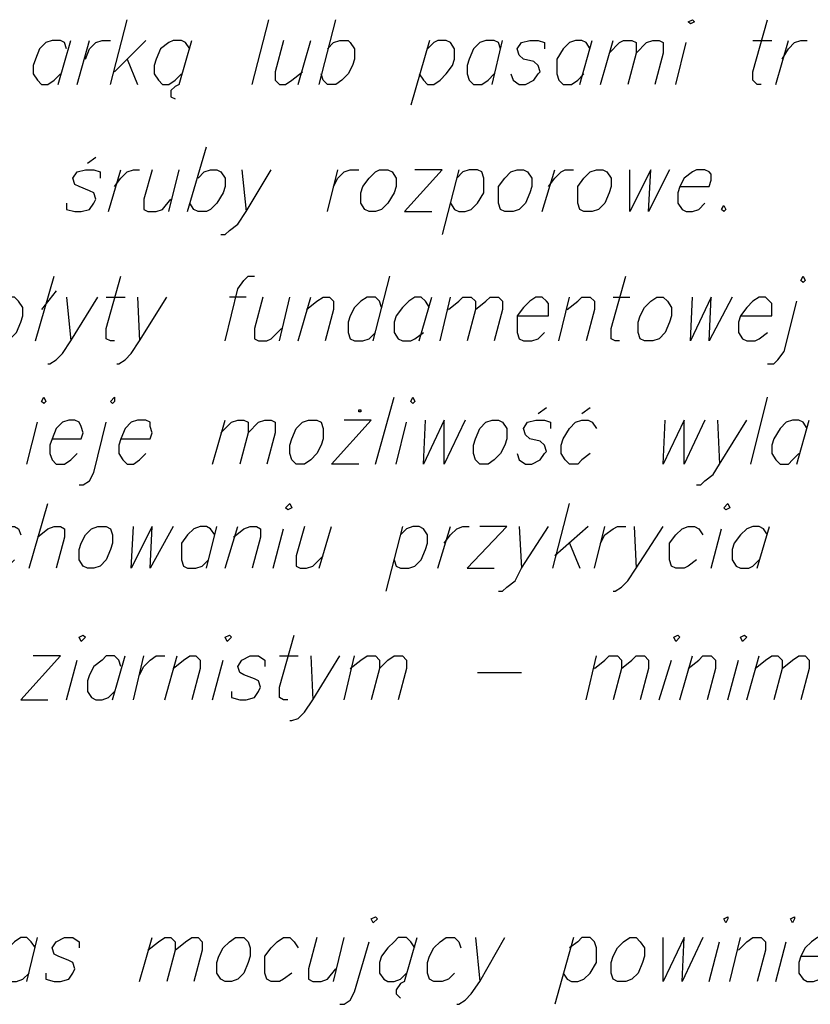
# Model space of a CAD drawing. Header units: centimetres. Extents: x 843425950 to 843478602, y 588811213 to 588851397.
# Tile 12 of 89: x 843449641 to 843451246, y 588811416 to 588813415. Entities that reach past the tile are written whole.
import ezdxf

# ---------------------------------------------------------------- set-up
doc = ezdxf.new("R2010")
doc.units = ezdxf.units.CM
doc.header["$MEASUREMENT"] = 0
doc.layers.get('0').update_dxf_attribs({"lineweight": 5})

msp = doc.modelspace()

# ---------------------------------------------------------------- linework, layer by layer
at = {"color": 0, "lineweight": 25}
for points in [[(843449825.4404, 588813283.36562), (843449859.30705, 588813414.59897)], [(843450113.30705, 588813283.36562), (843450147.17369, 588813414.59897)], [(843450248.77369, 588813283.36562), (843450282.64039, 588813414.59897)], [(843451146.24039, 588813283.36562), (843451137.7737, 588813283.36562), (843451129.30705, 588813291.83232), (843451129.30705, 588813308.76562), (843451158.94039, 588813414.59897)], [(843449736.54039, 588813355.33232), (843449732.30704, 588813368.03232), (843449723.84039, 588813372.26562), (843449706.90704, 588813372.26562), (843449694.20704, 588813368.03232), (843449681.50704, 588813355.33232), (843449673.04039, 588813334.16562), (843449668.80704, 588813321.46562), (843449668.80704, 588813304.53232), (843449677.27369, 588813291.83232), (843449685.74039, 588813283.36562), (843449698.44039, 588813283.36562), (843449711.14039, 588813291.83232), (843449723.84039, 588813304.53232)], [(843449719.60704, 588813283.36562), (843449745.00704, 588813372.26562)], [(843449757.70704, 588813283.36562), (843449783.10704, 588813372.26562)], [(843449774.64039, 588813334.16562), (843449783.10704, 588813355.33232), (843449795.80705, 588813368.03232), (843449808.50704, 588813372.26562), (843449825.4404, 588813372.26562)], [(843449897.40704, 588813372.26562), (843449833.90704, 588813308.76562)], [(843449986.30704, 588813355.33232), (843449977.8404, 588813368.03232), (843449969.37369, 588813372.26562), (843449952.44039, 588813372.26562), (843449943.97369, 588813368.03232), (843449927.04039, 588813355.33232), (843449918.57369, 588813334.16562), (843449914.3404, 588813321.46562), (843449914.3404, 588813304.53232), (843449922.80705, 588813291.83232), (843449931.27369, 588813283.36562), (843449943.97369, 588813283.36562), (843449956.67369, 588813291.83232), (843449969.37369, 588813304.53232)], [(843449965.14039, 588813283.36562), (843449990.54039, 588813372.26562)], [(843450176.80705, 588813372.26562), (843450159.87369, 588813308.76562), (843450159.87369, 588813291.83232), (843450168.3404, 588813283.36562), (843450181.04039, 588813283.36562), (843450193.74039, 588813291.83232), (843450214.90704, 588813308.76562)], [(843450206.44039, 588813283.36562), (843450231.8404, 588813372.26562)], [(843450265.70704, 588813355.33232), (843450278.40704, 588813368.03232), (843450291.10704, 588813372.26562), (843450308.04039, 588813372.26562), (843450312.27369, 588813368.03232), (843450320.74039, 588813355.33232), (843450320.74039, 588813334.16562), (843450316.50704, 588813321.46562), (843450308.04039, 588813304.53232), (843450295.3404, 588813291.83232), (843450282.64039, 588813283.36562), (843450265.70704, 588813283.36562), (843450257.24039, 588813291.83232), (843450253.00704, 588813304.53232)], [(843450473.14039, 588813372.26562), (843450435.04039, 588813241.03232)], [(843450451.97369, 588813304.53232), (843450460.4404, 588813291.83232), (843450468.90704, 588813283.36562), (843450481.60705, 588813283.36562), (843450494.30705, 588813291.83232), (843450507.00704, 588813304.53232), (843450519.70704, 588813321.46562), (843450523.94039, 588813334.16562), (843450523.94039, 588813355.33232), (843450515.47369, 588813368.03232), (843450507.00704, 588813372.26562), (843450490.07369, 588813372.26562), (843450481.60705, 588813368.03232), (843450468.90704, 588813355.33232)], [(843450617.07369, 588813355.33232), (843450612.8404, 588813368.03232), (843450604.37369, 588813372.26562), (843450587.44039, 588813372.26562), (843450574.74039, 588813368.03232), (843450562.04039, 588813355.33232), (843450553.57369, 588813334.16562), (843450549.3404, 588813321.46562), (843450549.3404, 588813304.53232), (843450553.57369, 588813291.83232), (843450562.04039, 588813283.36562), (843450578.97369, 588813283.36562), (843450591.67369, 588813291.83232), (843450604.37369, 588813304.53232)], [(843450600.14039, 588813283.36562), (843450621.30704, 588813372.26562)], [(843450638.24039, 588813304.53232), (843450642.47369, 588813291.83232), (843450655.17369, 588813283.36562), (843450667.8737, 588813283.36562), (843450684.80704, 588813291.83232), (843450693.2737, 588813304.53232), (843450697.50704, 588813308.76562), (843450693.2737, 588813321.46562), (843450684.80704, 588813329.93232), (843450663.64039, 588813334.16562), (843450655.17369, 588813342.63232), (843450650.94039, 588813355.33232), (843450659.40704, 588813368.03232), (843450676.34039, 588813372.26562), (843450693.2737, 588813372.26562), (843450705.97369, 588813368.03232), (843450705.97369, 588813355.33232)], [(843450799.10705, 588813355.33232), (843450790.64039, 588813368.03232), (843450782.17369, 588813372.26562), (843450769.47369, 588813372.26562), (843450756.7737, 588813368.03232), (843450744.0737, 588813355.33232), (843450731.37369, 588813334.16562), (843450731.37369, 588813304.53232), (843450735.60704, 588813291.83232), (843450744.0737, 588813283.36562), (843450761.00704, 588813283.36562), (843450773.70704, 588813291.83232), (843450786.40704, 588813304.53232)], [(843450777.9404, 588813283.36562), (843450803.3404, 588813372.26562)], [(843450820.2737, 588813283.36562), (843450845.67369, 588813372.26562)], [(843450837.20704, 588813346.86562), (843450858.37369, 588813368.03232), (843450866.8404, 588813372.26562), (843450883.77369, 588813372.26562), (843450892.24039, 588813368.03232), (843450892.24039, 588813346.86562), (843450875.30705, 588813283.36562)], [(843450892.24039, 588813346.86562), (843450913.40704, 588813368.03232), (843450926.10704, 588813372.26562), (843450938.80704, 588813372.26562), (843450947.27369, 588813368.03232), (843450947.27369, 588813346.86562), (843450930.3404, 588813283.36562)], [(843450972.67369, 588813283.36562), (843450993.84039, 588813368.03232)], [(843451129.30705, 588813372.26562), (843451167.40704, 588813372.26562)], [(843451175.87369, 588813283.36562), (843451201.27369, 588813372.26562)], [(843451188.57369, 588813334.16562), (843451201.27369, 588813355.33232), (843451213.97369, 588813368.03232), (843451226.67369, 588813372.26562), (843451239.37369, 588813372.26562)], [(843449859.30705, 588813334.16562), (843449880.47369, 588813283.36562)], [(843449965.14039, 588813283.36562), (843449956.67369, 588813279.13232), (843449948.20704, 588813270.66562), (843449948.20704, 588813257.96562), (843449956.67369, 588813253.73232)], [(843449982.07369, 588813025.13232), (843450020.17369, 588813156.36562)], [(843449795.80705, 588813135.19897), (843449778.87369, 588813122.49897)], [(843449736.54039, 588813042.06562), (843449736.54039, 588813029.36562), (843449753.47369, 588813025.13232), (843449766.17369, 588813025.13232), (843449783.10704, 588813029.36562), (843449791.5737, 588813042.06562), (843449795.80705, 588813050.53232), (843449791.5737, 588813063.23232), (843449783.10704, 588813067.46562), (843449761.94039, 588813075.93232), (843449753.47369, 588813080.16562), (843449749.24039, 588813092.86562), (843449757.70704, 588813105.56562), (843449774.64039, 588813109.79897), (843449791.5737, 588813109.79897), (843449804.2737, 588813105.56562), (843449804.2737, 588813092.86562)], [(843449821.20704, 588813025.13232), (843449846.60705, 588813109.79897)], [(843449833.90704, 588813075.93232), (843449846.60705, 588813092.86562), (843449859.30705, 588813105.56562), (843449872.00704, 588813109.79897), (843449884.70704, 588813109.79897)], [(843449910.10704, 588813109.79897), (843449893.17369, 588813050.53232), (843449893.17369, 588813029.36562), (843449901.6404, 588813025.13232), (843449918.57369, 588813025.13232), (843449931.27369, 588813029.36562), (843449948.20704, 588813050.53232)], [(843449943.97369, 588813025.13232), (843449965.14039, 588813109.79897)], [(843450003.24039, 588813092.86562), (843450015.94039, 588813105.56562), (843450028.64039, 588813109.79897), (843450041.34039, 588813109.79897), (843450049.80704, 588813105.56562), (843450058.2737, 588813092.86562), (843450058.2737, 588813075.93232), (843450054.04039, 588813063.23232), (843450041.34039, 588813042.06562), (843450028.64039, 588813029.36562), (843450020.17369, 588813025.13232), (843450003.24039, 588813025.13232), (843449994.77369, 588813029.36562), (843449986.30704, 588813042.06562)], [(843450049.80704, 588812978.56562), (843450058.2737, 588812978.56562), (843450066.74039, 588812987.03232), (843450083.67369, 588812999.73232), (843450100.60704, 588813025.13232), (843450151.40704, 588813109.79897)], [(843450092.14039, 588813109.79897), (843450100.60704, 588813025.13232)], [(843450265.70704, 588813025.13232), (843450286.87369, 588813109.79897)], [(843450278.40704, 588813075.93232), (843450286.87369, 588813092.86562), (843450299.57369, 588813105.56562), (843450312.27369, 588813109.79897), (843450329.20704, 588813109.79897)], [(843450422.34039, 588813025.13232), (843450498.54039, 588813109.79897), (843450443.50704, 588813109.79897)], [(843450532.40704, 588813109.79897), (843450498.54039, 588812978.56562)], [(843450515.47369, 588813042.06562), (843450523.94039, 588813029.36562), (843450532.40704, 588813025.13232), (843450545.10704, 588813025.13232), (843450557.80705, 588813029.36562), (843450570.50704, 588813042.06562), (843450583.20704, 588813063.23232), (843450583.20704, 588813092.86562), (843450578.97369, 588813105.56562), (843450570.50704, 588813109.79897), (843450553.57369, 588813109.79897), (843450540.87369, 588813105.56562), (843450528.17369, 588813092.86562)], [(843450701.74039, 588813025.13232), (843450727.14039, 588813109.79897)], [(843450714.44039, 588813075.93232), (843450727.14039, 588813092.86562), (843450739.84039, 588813105.56562), (843450748.30705, 588813109.79897), (843450765.24039, 588813109.79897)], [(843450879.54039, 588813025.13232), (843450879.54039, 588813109.79897)], [(843450921.87369, 588813109.79897), (843450879.54039, 588813025.13232)], [(843450917.64039, 588813025.13232), (843450921.87369, 588813109.79897)], [(843450959.97369, 588813109.79897), (843450917.64039, 588813025.13232)], [(843450981.14039, 588813075.93232), (843451040.40705, 588813075.93232), (843451044.64039, 588813088.63232), (843451044.64039, 588813101.33232), (843451040.40705, 588813105.56562), (843451031.94039, 588813109.79897), (843451015.00704, 588813109.79897), (843451006.54039, 588813105.56562), (843450989.60704, 588813092.86562), (843450981.14039, 588813075.93232), (843450976.90704, 588813063.23232), (843450976.90704, 588813042.06562), (843450985.3737, 588813029.36562), (843450993.84039, 588813025.13232), (843451006.54039, 588813025.13232), (843451019.24039, 588813029.36562), (843451031.94039, 588813042.06562)], [(843450422.34039, 588813025.13232), (843450477.37369, 588813025.13232)], [(843449673.04039, 588812762.66562), (843449711.14039, 588812893.89897)], [(843449833.90704, 588812762.66562), (843449825.4404, 588812762.66562), (843449816.97369, 588812766.89897), (843449816.97369, 588812788.06562), (843449846.60705, 588812893.89897)], [(843450058.2737, 588812762.66562), (843450083.67369, 588812868.49897), (843450096.37369, 588812885.43232), (843450104.84039, 588812893.89897), (843450117.54039, 588812893.89897)], [(843450358.84039, 588812762.66562), (843450392.70704, 588812893.89897)], [(843450858.37369, 588812762.66562), (843450849.90704, 588812762.66562), (843450841.44039, 588812766.89897), (843450841.44039, 588812788.06562), (843450871.07369, 588812893.89897)], [(843449715.3737, 588812864.26562), (843449685.74039, 588812826.16562)], [(843449579.90704, 588812779.59897), (843449584.1404, 588812766.89897), (843449592.60704, 588812762.66562), (843449609.54039, 588812762.66562), (843449622.24039, 588812766.89897), (843449634.94039, 588812779.59897), (843449643.40704, 588812800.76562), (843449647.64039, 588812813.46562), (843449647.64039, 588812830.39897), (843449639.17369, 588812843.09897), (843449630.70704, 588812851.56562), (843449618.00704, 588812851.56562), (843449605.30705, 588812843.09897), (843449592.60704, 588812830.39897)], [(843449698.44039, 588812716.09897), (843449702.67369, 588812716.09897), (843449715.3737, 588812724.56562), (843449728.07369, 588812737.26562), (843449745.00704, 588812762.66562), (843449800.04039, 588812851.56562)], [(843449736.54039, 588812851.56562), (843449745.00704, 588812762.66562)], [(843449816.97369, 588812851.56562), (843449855.07369, 588812851.56562)], [(843449838.14039, 588812716.09897), (843449842.37369, 588812716.09897), (843449855.07369, 588812724.56562), (843449867.7737, 588812737.26562), (843449884.70704, 588812762.66562), (843449939.74039, 588812851.56562)], [(843449880.47369, 588812851.56562), (843449884.70704, 588812762.66562)], [(843450100.60704, 588812851.56562), (843450066.74039, 588812851.56562)], [(843450134.47369, 588812851.56562), (843450117.54039, 588812788.06562), (843450117.54039, 588812766.89897), (843450126.00704, 588812762.66562), (843450142.9404, 588812762.66562), (843450151.40704, 588812766.89897), (843450172.57369, 588812788.06562)], [(843450168.3404, 588812762.66562), (843450189.50704, 588812851.56562)], [(843450206.44039, 588812762.66562), (843450231.8404, 588812851.56562)], [(843450223.37369, 588812826.16562), (843450244.54039, 588812843.09897), (843450257.24039, 588812851.56562), (843450269.94039, 588812851.56562), (843450278.40704, 588812843.09897), (843450278.40704, 588812826.16562), (843450261.47369, 588812762.66562)], [(843450375.7737, 588812830.39897), (843450371.54039, 588812843.09897), (843450363.07369, 588812851.56562), (843450346.14039, 588812851.56562), (843450333.44039, 588812843.09897), (843450320.74039, 588812830.39897), (843450312.27369, 588812813.46562), (843450308.04039, 588812800.76562), (843450308.04039, 588812779.59897), (843450312.27369, 588812766.89897), (843450320.74039, 588812762.66562), (843450337.67369, 588812762.66562), (843450350.3737, 588812766.89897), (843450363.07369, 588812779.59897)], [(843450473.14039, 588812830.39897), (843450464.67369, 588812843.09897), (843450456.20704, 588812851.56562), (843450443.50704, 588812851.56562), (843450430.80705, 588812843.09897), (843450418.10704, 588812830.39897), (843450405.40705, 588812813.46562), (843450401.17369, 588812800.76562), (843450401.17369, 588812779.59897), (843450409.64039, 588812766.89897), (843450418.10704, 588812762.66562), (843450435.04039, 588812762.66562), (843450443.50704, 588812766.89897), (843450460.4404, 588812779.59897)], [(843450451.97369, 588812762.66562), (843450477.37369, 588812851.56562)], [(843450494.30705, 588812762.66562), (843450515.47369, 588812851.56562)], [(843450511.24039, 588812826.16562), (843450532.40704, 588812843.09897), (843450540.87369, 588812851.56562), (843450557.80705, 588812851.56562), (843450566.27369, 588812843.09897), (843450566.27369, 588812826.16562), (843450549.3404, 588812762.66562)], [(843450566.27369, 588812826.16562), (843450587.44039, 588812843.09897), (843450595.90704, 588812851.56562), (843450612.8404, 588812851.56562), (843450621.30704, 588812843.09897), (843450621.30704, 588812826.16562), (843450604.37369, 588812762.66562)], [(843450650.94039, 588812813.46562), (843450714.44039, 588812813.46562), (843450714.44039, 588812838.86562), (843450710.20704, 588812843.09897), (843450701.74039, 588812851.56562), (843450689.04039, 588812851.56562), (843450676.34039, 588812843.09897), (843450663.64039, 588812830.39897), (843450650.94039, 588812813.46562), (843450650.94039, 588812779.59897), (843450655.17369, 588812766.89897), (843450663.64039, 588812762.66562), (843450680.57369, 588812762.66562), (843450693.2737, 588812766.89897), (843450705.97369, 588812779.59897)], [(843450735.60704, 588812762.66562), (843450756.7737, 588812851.56562)], [(843450752.54039, 588812826.16562), (843450773.70704, 588812843.09897), (843450782.17369, 588812851.56562), (843450799.10705, 588812851.56562), (843450807.57369, 588812843.09897), (843450807.57369, 588812826.16562), (843450790.64039, 588812762.66562)], [(843450845.67369, 588812851.56562), (843450879.54039, 588812851.56562)], [(843451002.30704, 588812762.66562), (843451006.54039, 588812851.56562)], [(843451044.64039, 588812851.56562), (843451002.30704, 588812762.66562)], [(843451040.40705, 588812762.66562), (843451044.64039, 588812851.56562)], [(843451086.97369, 588812851.56562), (843451040.40705, 588812762.66562)], [(843451103.90704, 588812813.46562), (843451167.40704, 588812813.46562), (843451167.40704, 588812838.86562), (843451163.17369, 588812843.09897), (843451154.70704, 588812851.56562), (843451142.00704, 588812851.56562), (843451129.30705, 588812843.09897), (843451116.60705, 588812830.39897), (843451103.90704, 588812813.46562), (843451099.67369, 588812800.76562), (843451099.67369, 588812779.59897), (843451108.14039, 588812766.89897), (843451116.60705, 588812762.66562), (843451133.54039, 588812762.66562), (843451142.00704, 588812766.89897), (843451158.94039, 588812779.59897)], [(843451158.94039, 588812716.09897), (843451171.6404, 588812716.09897), (843451180.10704, 588812724.56562), (843451192.80705, 588812741.49897), (843451218.20704, 588812843.09897)], [(843450363.07369, 588812512.89897), (843450401.17369, 588812648.36562)], [(843451125.07369, 588812512.89897), (843451158.94039, 588812648.36562)], [(843450710.20704, 588812627.19897), (843450693.2737, 588812614.49897)], [(843450799.10705, 588812627.19897), (843450782.17369, 588812614.49897)], [(843449656.10704, 588812512.89897), (843449677.27369, 588812597.56562)], [(843449706.90704, 588812563.69897), (843449766.17369, 588812563.69897), (843449770.40705, 588812576.39897), (843449766.17369, 588812589.09897), (843449761.94039, 588812597.56562), (843449753.47369, 588812601.79897), (843449740.7737, 588812601.79897), (843449728.07369, 588812597.56562), (843449715.3737, 588812584.86562), (843449706.90704, 588812563.69897), (843449702.67369, 588812550.99897), (843449702.67369, 588812534.06562), (843449706.90704, 588812521.36562), (843449715.3737, 588812512.89897), (843449732.30704, 588812512.89897), (843449745.00704, 588812521.36562), (843449757.70704, 588812534.06562)], [(843449761.94039, 588812470.56562), (843449770.40705, 588812470.56562), (843449783.10704, 588812479.03232), (843449791.5737, 588812495.96562), (843449816.97369, 588812597.56562)], [(843449846.60705, 588812563.69897), (843449905.87369, 588812563.69897), (843449910.10704, 588812576.39897), (843449905.87369, 588812589.09897), (843449905.87369, 588812597.56562), (843449897.40704, 588812601.79897), (843449880.47369, 588812601.79897), (843449867.7737, 588812597.56562), (843449855.07369, 588812584.86562), (843449846.60705, 588812563.69897), (843449842.37369, 588812550.99897), (843449842.37369, 588812534.06562), (843449850.8404, 588812521.36562), (843449859.30705, 588812512.89897), (843449872.00704, 588812512.89897), (843449884.70704, 588812521.36562), (843449897.40704, 588812534.06562)], [(843450032.8737, 588812512.89897), (843450058.2737, 588812601.79897)], [(843450049.80704, 588812576.39897), (843450070.97369, 588812597.56562), (843450083.67369, 588812601.79897), (843450096.37369, 588812601.79897), (843450104.84039, 588812597.56562), (843450104.84039, 588812576.39897), (843450087.90705, 588812512.89897)], [(843450104.84039, 588812576.39897), (843450126.00704, 588812597.56562), (843450138.70704, 588812601.79897), (843450151.40704, 588812601.79897), (843450159.87369, 588812597.56562), (843450159.87369, 588812576.39897), (843450142.9404, 588812512.89897)], [(843450274.17369, 588812512.89897), (843450354.60704, 588812601.79897), (843450299.57369, 588812601.79897)], [(843450405.40705, 588812512.89897), (843450426.5737, 588812597.56562)], [(843450460.4404, 588812512.89897), (843450464.67369, 588812601.79897)], [(843450502.7737, 588812601.79897), (843450460.4404, 588812512.89897)], [(843450502.7737, 588812512.89897), (843450502.7737, 588812601.79897)], [(843450545.10704, 588812601.79897), (843450502.7737, 588812512.89897)], [(843450650.94039, 588812534.06562), (843450655.17369, 588812521.36562), (843450667.8737, 588812512.89897), (843450680.57369, 588812512.89897), (843450697.50704, 588812521.36562), (843450705.97369, 588812534.06562), (843450710.20704, 588812538.29897), (843450705.97369, 588812550.99897), (843450697.50704, 588812559.46562), (843450676.34039, 588812563.69897), (843450667.8737, 588812572.16562), (843450663.64039, 588812584.86562), (843450672.10704, 588812597.56562), (843450689.04039, 588812601.79897), (843450705.97369, 588812601.79897), (843450718.67369, 588812597.56562), (843450718.67369, 588812584.86562)], [(843450799.10705, 588812534.06562), (843450782.17369, 588812521.36562), (843450773.70704, 588812512.89897), (843450756.7737, 588812512.89897), (843450748.30705, 588812521.36562), (843450739.84039, 588812534.06562), (843450739.84039, 588812550.99897), (843450744.0737, 588812563.69897), (843450756.7737, 588812584.86562), (843450769.47369, 588812597.56562), (843450782.17369, 588812601.79897), (843450794.87369, 588812601.79897), (843450803.3404, 588812597.56562), (843450811.80705, 588812584.86562)], [(843450947.27369, 588812512.89897), (843450951.50704, 588812601.79897)], [(843450989.60704, 588812601.79897), (843450947.27369, 588812512.89897)], [(843450989.60704, 588812512.89897), (843450989.60704, 588812601.79897)], [(843451031.94039, 588812601.79897), (843450989.60704, 588812512.89897)], [(843451015.00704, 588812470.56562), (843451023.47369, 588812470.56562), (843451031.94039, 588812479.03232), (843451048.87369, 588812491.73232), (843451061.5737, 588812512.89897), (843451116.60705, 588812601.79897)], [(843451057.34039, 588812601.79897), (843451061.5737, 588812512.89897)], [(843451239.37369, 588812584.86562), (843451230.90704, 588812597.56562), (843451222.44039, 588812601.79897), (843451209.74039, 588812601.79897), (843451197.04039, 588812597.56562), (843451184.3404, 588812584.86562), (843451171.6404, 588812563.69897), (843451167.40704, 588812550.99897), (843451167.40704, 588812534.06562), (843451175.87369, 588812521.36562), (843451184.3404, 588812512.89897), (843451201.27369, 588812512.89897), (843451209.74039, 588812521.36562), (843451222.44039, 588812534.06562)], [(843451218.20704, 588812512.89897), (843451243.60704, 588812601.79897)], [(843450329.20704, 588812512.89897), (843450274.17369, 588812512.89897)], [(843449660.3404, 588812301.23232), (843449698.44039, 588812432.46562)], [(843450722.90705, 588812301.23232), (843450756.7737, 588812432.46562)], [(843449630.70704, 588812318.16562), (843449618.00704, 588812305.46562), (843449605.30705, 588812301.23232), (843449592.60704, 588812301.23232), (843449584.1404, 588812305.46562), (843449575.67369, 588812318.16562), (843449575.67369, 588812339.33232), (843449579.90704, 588812352.03232), (843449588.37369, 588812368.96562), (843449601.07369, 588812381.66562), (843449613.77369, 588812385.89897), (843449630.70704, 588812385.89897), (843449639.17369, 588812381.66562), (843449643.40704, 588812368.96562)], [(843449677.27369, 588812364.73232), (843449698.44039, 588812381.66562), (843449711.14039, 588812385.89897), (843449723.84039, 588812385.89897), (843449732.30704, 588812381.66562), (843449732.30704, 588812364.73232), (843449715.3737, 588812301.23232)], [(843449867.7737, 588812301.23232), (843449872.00704, 588812385.89897)], [(843449910.10704, 588812385.89897), (843449867.7737, 588812301.23232)], [(843449905.87369, 588812301.23232), (843449910.10704, 588812385.89897)], [(843449952.44039, 588812385.89897), (843449905.87369, 588812301.23232)], [(843450037.10704, 588812368.96562), (843450028.64039, 588812381.66562), (843450020.17369, 588812385.89897), (843450007.47369, 588812385.89897), (843449994.77369, 588812381.66562), (843449982.07369, 588812368.96562), (843449969.37369, 588812352.03232), (843449969.37369, 588812318.16562), (843449973.60704, 588812305.46562), (843449982.07369, 588812301.23232), (843449999.00704, 588812301.23232), (843450011.70704, 588812305.46562), (843450024.40704, 588812318.16562)], [(843450020.17369, 588812301.23232), (843450041.34039, 588812385.89897)], [(843450058.2737, 588812301.23232), (843450083.67369, 588812385.89897)], [(843450075.20704, 588812364.73232), (843450096.37369, 588812381.66562), (843450109.0737, 588812385.89897), (843450121.7737, 588812385.89897), (843450130.24039, 588812381.66562), (843450130.24039, 588812364.73232), (843450113.30705, 588812301.23232)], [(843450155.64039, 588812301.23232), (843450176.80705, 588812381.66562)], [(843450219.1404, 588812385.89897), (843450202.20704, 588812326.63232), (843450202.20704, 588812305.46562), (843450210.67369, 588812301.23232), (843450223.37369, 588812301.23232), (843450236.07369, 588812305.46562), (843450257.24039, 588812326.63232)], [(843450248.77369, 588812301.23232), (843450274.17369, 588812385.89897)], [(843450418.10704, 588812385.89897), (843450384.24039, 588812254.66562)], [(843450401.17369, 588812318.16562), (843450405.40705, 588812305.46562), (843450413.87369, 588812301.23232), (843450430.80705, 588812301.23232), (843450443.50704, 588812305.46562), (843450456.20704, 588812318.16562), (843450464.67369, 588812339.33232), (843450468.90704, 588812352.03232), (843450468.90704, 588812368.96562), (843450460.4404, 588812381.66562), (843450451.97369, 588812385.89897), (843450439.2737, 588812385.89897), (843450426.5737, 588812381.66562), (843450413.87369, 588812368.96562)], [(843450490.07369, 588812301.23232), (843450515.47369, 588812385.89897)], [(843450502.7737, 588812352.03232), (843450515.47369, 588812368.96562), (843450528.17369, 588812381.66562), (843450540.87369, 588812385.89897), (843450553.57369, 588812385.89897)], [(843450549.3404, 588812301.23232), (843450629.77369, 588812385.89897), (843450574.74039, 588812385.89897)], [(843450612.8404, 588812254.66562), (843450621.30704, 588812254.66562), (843450629.77369, 588812263.13232), (843450646.70704, 588812275.83232), (843450659.40704, 588812301.23232), (843450714.44039, 588812385.89897)], [(843450655.17369, 588812385.89897), (843450659.40704, 588812301.23232)], [(843450794.87369, 588812385.89897), (843450727.14039, 588812326.63232)], [(843450807.57369, 588812301.23232), (843450828.74039, 588812385.89897)], [(843450820.2737, 588812352.03232), (843450828.74039, 588812368.96562), (843450845.67369, 588812381.66562), (843450854.1404, 588812385.89897), (843450871.07369, 588812385.89897)], [(843450845.67369, 588812254.66562), (843450849.90704, 588812254.66562), (843450862.60704, 588812263.13232), (843450875.30705, 588812275.83232), (843450892.24039, 588812301.23232), (843450947.27369, 588812385.89897)], [(843450888.00704, 588812385.89897), (843450892.24039, 588812301.23232)], [(843451015.00704, 588812318.16562), (843450998.07369, 588812305.46562), (843450989.60704, 588812301.23232), (843450972.67369, 588812301.23232), (843450964.20704, 588812305.46562), (843450959.97369, 588812318.16562), (843450959.97369, 588812352.03232), (843450972.67369, 588812368.96562), (843450985.3737, 588812381.66562), (843450998.07369, 588812385.89897), (843451010.7737, 588812385.89897), (843451019.24039, 588812381.66562), (843451027.70704, 588812368.96562)], [(843451044.64039, 588812301.23232), (843451065.80705, 588812381.66562)], [(843451158.94039, 588812368.96562), (843451150.47369, 588812381.66562), (843451142.00704, 588812385.89897), (843451129.30705, 588812385.89897), (843451116.60705, 588812381.66562), (843451103.90704, 588812368.96562), (843451091.20704, 588812352.03232), (843451086.97369, 588812339.33232), (843451086.97369, 588812318.16562), (843451095.4404, 588812305.46562), (843451103.90704, 588812301.23232), (843451120.8404, 588812301.23232), (843451129.30705, 588812305.46562), (843451142.00704, 588812318.16562)], [(843451137.7737, 588812301.23232), (843451163.17369, 588812385.89897)], [(843450756.7737, 588812352.03232), (843450777.9404, 588812301.23232)], [(843450549.3404, 588812301.23232), (843450604.37369, 588812301.23232)], [(843450185.2737, 588812034.53232), (843450176.80705, 588812034.53232), (843450168.3404, 588812038.76562), (843450168.3404, 588812059.93232), (843450197.97369, 588812165.76562)], [(843449643.40704, 588812034.53232), (843449723.84039, 588812123.43232), (843449668.80704, 588812123.43232)], [(843449736.54039, 588812034.53232), (843449757.70704, 588812114.96562)], [(843449846.60705, 588812102.26562), (843449842.37369, 588812114.96562), (843449833.90704, 588812123.43232), (843449816.97369, 588812123.43232), (843449808.50704, 588812114.96562), (843449791.5737, 588812102.26562), (843449783.10704, 588812085.33232), (843449778.87369, 588812072.63232), (843449778.87369, 588812051.46562), (843449787.34039, 588812038.76562), (843449795.80705, 588812034.53232), (843449808.50704, 588812034.53232), (843449821.20704, 588812038.76562), (843449833.90704, 588812051.46562)], [(843449829.67369, 588812034.53232), (843449855.07369, 588812123.43232)], [(843449872.00704, 588812034.53232), (843449893.17369, 588812123.43232)], [(843449884.70704, 588812085.33232), (843449893.17369, 588812102.26562), (843449905.87369, 588812114.96562), (843449918.57369, 588812123.43232), (843449935.50704, 588812123.43232)], [(843449935.50704, 588812034.53232), (843449960.90704, 588812123.43232)], [(843449952.44039, 588812098.03232), (843449973.60704, 588812114.96562), (843449986.30704, 588812123.43232), (843449999.00704, 588812123.43232), (843450007.47369, 588812114.96562), (843450007.47369, 588812098.03232), (843449990.54039, 588812034.53232)], [(843450032.8737, 588812034.53232), (843450054.04039, 588812114.96562)], [(843450070.97369, 588812051.46562), (843450070.97369, 588812038.76562), (843450087.90705, 588812034.53232), (843450100.60704, 588812034.53232), (843450117.54039, 588812038.76562), (843450126.00704, 588812051.46562), (843450130.24039, 588812059.93232), (843450126.00704, 588812072.63232), (843450117.54039, 588812076.86562), (843450096.37369, 588812085.33232), (843450087.90705, 588812089.56562), (843450083.67369, 588812102.26562), (843450092.14039, 588812114.96562), (843450109.0737, 588812123.43232), (843450126.00704, 588812123.43232), (843450138.70704, 588812114.96562), (843450138.70704, 588812102.26562)], [(843450168.3404, 588812123.43232), (843450206.44039, 588812123.43232)], [(843450189.50704, 588811992.19897), (843450193.74039, 588811992.19897), (843450206.44039, 588811996.43232), (843450219.1404, 588812009.13232), (843450236.07369, 588812034.53232), (843450291.10704, 588812123.43232)], [(843450231.8404, 588812123.43232), (843450236.07369, 588812034.53232)], [(843450299.57369, 588812034.53232), (843450320.74039, 588812123.43232)], [(843450312.27369, 588812098.03232), (843450333.44039, 588812114.96562), (843450346.14039, 588812123.43232), (843450363.07369, 588812123.43232), (843450371.54039, 588812114.96562), (843450371.54039, 588812098.03232), (843450354.60704, 588812034.53232)], [(843450371.54039, 588812098.03232), (843450388.47369, 588812114.96562), (843450401.17369, 588812123.43232), (843450418.10704, 588812123.43232), (843450426.5737, 588812114.96562), (843450426.5737, 588812098.03232), (843450409.64039, 588812034.53232)], [(843450790.64039, 588812034.53232), (843450811.80705, 588812123.43232)], [(843450807.57369, 588812098.03232), (843450828.74039, 588812114.96562), (843450837.20704, 588812123.43232), (843450854.1404, 588812123.43232), (843450862.60704, 588812114.96562), (843450862.60704, 588812098.03232), (843450845.67369, 588812034.53232)], [(843450862.60704, 588812098.03232), (843450883.77369, 588812114.96562), (843450892.24039, 588812123.43232), (843450909.17369, 588812123.43232), (843450917.64039, 588812114.96562), (843450917.64039, 588812098.03232), (843450900.70704, 588812034.53232)], [(843450938.80704, 588812034.53232), (843450964.20704, 588812114.96562)], [(843450981.14039, 588812034.53232), (843451006.54039, 588812123.43232)], [(843450998.07369, 588812098.03232), (843451019.24039, 588812114.96562), (843451027.70704, 588812123.43232), (843451044.64039, 588812123.43232), (843451053.10704, 588812114.96562), (843451053.10704, 588812098.03232), (843451036.17369, 588812034.53232)], [(843451078.50704, 588812034.53232), (843451099.67369, 588812114.96562)], [(843451116.60705, 588812034.53232), (843451142.00704, 588812123.43232)], [(843451133.54039, 588812098.03232), (843451154.70704, 588812114.96562), (843451167.40704, 588812123.43232), (843451180.10704, 588812123.43232), (843451188.57369, 588812114.96562), (843451188.57369, 588812098.03232), (843451171.6404, 588812034.53232)], [(843451188.57369, 588812098.03232), (843451209.74039, 588812114.96562), (843451222.44039, 588812123.43232), (843451235.14039, 588812123.43232), (843451243.60704, 588812114.96562), (843451243.60704, 588812098.03232), (843451226.67369, 588812034.53232)], [(843450570.50704, 588812089.56562), (843450659.40704, 588812089.56562)], [(843449643.40704, 588812034.53232), (843449698.44039, 588812034.53232)], [(843449673.04039, 588811530.76562), (843449664.57369, 588811543.46562), (843449656.10704, 588811551.93232), (843449643.40704, 588811551.93232), (843449630.70704, 588811543.46562), (843449618.00704, 588811530.76562), (843449605.30705, 588811513.83232), (843449605.30705, 588811479.96562), (843449609.54039, 588811467.26562), (843449618.00704, 588811463.03232), (843449634.94039, 588811463.03232), (843449647.64039, 588811467.26562), (843449660.3404, 588811479.96562)], [(843449656.10704, 588811463.03232), (843449677.27369, 588811551.93232)], [(843449694.20704, 588811479.96562), (843449694.20704, 588811467.26562), (843449711.14039, 588811463.03232), (843449723.84039, 588811463.03232), (843449740.7737, 588811467.26562), (843449749.24039, 588811479.96562), (843449753.47369, 588811488.43232), (843449749.24039, 588811501.13232), (843449740.7737, 588811505.36562), (843449719.60704, 588811513.83232), (843449711.14039, 588811518.06562), (843449706.90704, 588811530.76562), (843449715.3737, 588811543.46562), (843449732.30704, 588811551.93232), (843449749.24039, 588811551.93232), (843449761.94039, 588811543.46562), (843449761.94039, 588811530.76562)], [(843449884.70704, 588811463.03232), (843449910.10704, 588811551.93232)], [(843449901.6404, 588811526.53232), (843449922.80705, 588811543.46562), (843449935.50704, 588811551.93232), (843449948.20704, 588811551.93232), (843449956.67369, 588811543.46562), (843449956.67369, 588811526.53232), (843449939.74039, 588811463.03232)], [(843449956.67369, 588811526.53232), (843449977.8404, 588811543.46562), (843449990.54039, 588811551.93232), (843450003.24039, 588811551.93232), (843450011.70704, 588811543.46562), (843450011.70704, 588811526.53232), (843449994.77369, 588811463.03232)], [(843450193.74039, 588811479.96562), (843450176.80705, 588811467.26562), (843450168.3404, 588811463.03232), (843450151.40704, 588811463.03232), (843450142.9404, 588811467.26562), (843450138.70704, 588811479.96562), (843450138.70704, 588811513.83232), (843450151.40704, 588811530.76562), (843450164.10705, 588811543.46562), (843450176.80705, 588811551.93232), (843450189.50704, 588811551.93232), (843450197.97369, 588811543.46562), (843450206.44039, 588811530.76562)], [(843450244.54039, 588811551.93232), (843450227.60704, 588811488.43232), (843450227.60704, 588811467.26562), (843450236.07369, 588811463.03232), (843450253.00704, 588811463.03232), (843450265.70704, 588811467.26562), (843450282.64039, 588811488.43232)], [(843450278.40704, 588811463.03232), (843450299.57369, 588811551.93232)], [(843450291.10704, 588811416.46562), (843450299.57369, 588811416.46562), (843450312.27369, 588811424.93232), (843450320.74039, 588811441.86562), (843450350.3737, 588811543.46562)], [(843450443.50704, 588811530.76562), (843450435.04039, 588811543.46562), (843450426.5737, 588811551.93232), (843450409.64039, 588811551.93232), (843450401.17369, 588811543.46562), (843450388.47369, 588811530.76562), (843450375.7737, 588811513.83232), (843450371.54039, 588811501.13232), (843450371.54039, 588811479.96562), (843450380.00704, 588811467.26562), (843450388.47369, 588811463.03232), (843450401.17369, 588811463.03232), (843450413.87369, 588811467.26562), (843450426.5737, 588811479.96562)], [(843450422.34039, 588811463.03232), (843450447.74039, 588811551.93232)], [(843450523.94039, 588811479.96562), (843450511.24039, 588811467.26562), (843450498.54039, 588811463.03232), (843450481.60705, 588811463.03232), (843450473.14039, 588811467.26562), (843450468.90704, 588811479.96562), (843450468.90704, 588811501.13232), (843450473.14039, 588811513.83232), (843450481.60705, 588811530.76562), (843450494.30705, 588811543.46562), (843450507.00704, 588811551.93232), (843450523.94039, 588811551.93232), (843450532.40704, 588811543.46562), (843450536.6404, 588811530.76562)], [(843450528.17369, 588811416.46562), (843450532.40704, 588811416.46562), (843450545.10704, 588811424.93232), (843450557.80705, 588811437.63232), (843450574.74039, 588811463.03232), (843450625.54039, 588811551.93232)], [(843450566.27369, 588811551.93232), (843450574.74039, 588811463.03232)], [(843450765.24039, 588811551.93232), (843450727.14039, 588811416.46562)], [(843450744.0737, 588811479.96562), (843450752.54039, 588811467.26562), (843450761.00704, 588811463.03232), (843450773.70704, 588811463.03232), (843450786.40704, 588811467.26562), (843450799.10705, 588811479.96562), (843450811.80705, 588811501.13232), (843450811.80705, 588811530.76562), (843450807.57369, 588811543.46562), (843450799.10705, 588811551.93232), (843450782.17369, 588811551.93232), (843450773.70704, 588811543.46562), (843450756.7737, 588811530.76562)], [(843450947.27369, 588811463.03232), (843450947.27369, 588811551.93232)], [(843450989.60704, 588811551.93232), (843450947.27369, 588811463.03232)], [(843450985.3737, 588811463.03232), (843450989.60704, 588811551.93232)], [(843451027.70704, 588811551.93232), (843450985.3737, 588811463.03232)], [(843451040.40705, 588811463.03232), (843451061.5737, 588811543.46562)], [(843451082.74039, 588811463.03232), (843451103.90704, 588811551.93232)], [(843451099.67369, 588811526.53232), (843451116.60705, 588811543.46562), (843451129.30705, 588811551.93232), (843451146.24039, 588811551.93232), (843451154.70704, 588811543.46562), (843451154.70704, 588811526.53232), (843451137.7737, 588811463.03232)], [(843451175.87369, 588811463.03232), (843451197.04039, 588811543.46562)], [(843451226.67369, 588811513.83232), (843451285.94039, 588811513.83232), (843451290.17369, 588811526.53232), (843451285.94039, 588811539.23232), (843451285.94039, 588811543.46562), (843451277.47369, 588811551.93232), (843451260.54039, 588811551.93232), (843451247.8404, 588811543.46562), (843451235.14039, 588811530.76562), (843451226.67369, 588811513.83232), (843451222.44039, 588811501.13232), (843451222.44039, 588811479.96562), (843451230.90704, 588811467.26562), (843451239.37369, 588811463.03232), (843451252.07369, 588811463.03232), (843451264.77369, 588811467.26562), (843451277.47369, 588811479.96562)], [(843450422.34039, 588811463.03232), (843450413.87369, 588811458.79897), (843450405.40705, 588811446.09897), (843450405.40705, 588811437.63232), (843450413.87369, 588811429.16562)]]:
    msp.add_lwpolyline(points, dxfattribs=at)
for points in [[(843450998.07369, 588813410.36562), (843451006.54039, 588813414.59897), (843451010.7737, 588813410.36562), (843451002.30704, 588813406.13232)], [(843450371.54039, 588813109.79897), (843450388.47369, 588813109.79897), (843450396.94039, 588813105.56562), (843450405.40705, 588813092.86562), (843450405.40705, 588813075.93232), (843450401.17369, 588813063.23232), (843450388.47369, 588813042.06562), (843450375.7737, 588813029.36562), (843450363.07369, 588813025.13232), (843450350.3737, 588813025.13232), (843450341.90704, 588813029.36562), (843450333.44039, 588813042.06562), (843450333.44039, 588813063.23232), (843450337.67369, 588813075.93232), (843450350.3737, 588813092.86562), (843450363.07369, 588813105.56562)], [(843450650.94039, 588813109.79897), (843450663.64039, 588813109.79897), (843450672.10704, 588813105.56562), (843450680.57369, 588813092.86562), (843450680.57369, 588813075.93232), (843450676.34039, 588813063.23232), (843450667.8737, 588813042.06562), (843450655.17369, 588813029.36562), (843450642.47369, 588813025.13232), (843450625.54039, 588813025.13232), (843450617.07369, 588813029.36562), (843450612.8404, 588813042.06562), (843450612.8404, 588813075.93232), (843450625.54039, 588813092.86562), (843450638.24039, 588813105.56562)], [(843450811.80705, 588813109.79897), (843450824.50704, 588813109.79897), (843450832.97369, 588813105.56562), (843450841.44039, 588813092.86562), (843450841.44039, 588813075.93232), (843450837.20704, 588813063.23232), (843450828.74039, 588813042.06562), (843450816.04039, 588813029.36562), (843450803.3404, 588813025.13232), (843450786.40704, 588813025.13232), (843450777.9404, 588813029.36562), (843450773.70704, 588813042.06562), (843450773.70704, 588813075.93232), (843450786.40704, 588813092.86562), (843450799.10705, 588813105.56562)], [(843451070.04039, 588813037.83232), (843451074.2737, 588813029.36562), (843451070.04039, 588813025.13232), (843451065.80705, 588813029.36562)], [(843451226.67369, 588812885.43232), (843451230.90704, 588812893.89897), (843451235.14039, 588812885.43232), (843451230.90704, 588812881.19897)], [(843450934.57369, 588812851.56562), (843450947.27369, 588812851.56562), (843450955.74039, 588812843.09897), (843450964.20704, 588812830.39897), (843450964.20704, 588812813.46562), (843450959.97369, 588812800.76562), (843450951.50704, 588812779.59897), (843450938.80704, 588812766.89897), (843450926.10704, 588812762.66562), (843450909.17369, 588812762.66562), (843450900.70704, 588812766.89897), (843450896.47369, 588812779.59897), (843450896.47369, 588812800.76562), (843450900.70704, 588812813.46562), (843450909.17369, 588812830.39897), (843450921.87369, 588812843.09897)], [(843449685.74039, 588812639.89897), (843449689.97369, 588812648.36562), (843449694.20704, 588812639.89897), (843449689.97369, 588812635.66562)], [(843449825.4404, 588812639.89897), (843449833.90704, 588812648.36562), (843449833.90704, 588812639.89897), (843449829.67369, 588812635.66562)], [(843450435.04039, 588812639.89897), (843450439.2737, 588812648.36562), (843450443.50704, 588812639.89897), (843450439.2737, 588812635.66562)], [(843450333.44039, 588812622.96562), (843450333.44039, 588812618.73232), (843450329.20704, 588812618.73232), (843450329.20704, 588812622.96562)], [(843450227.60704, 588812601.79897), (843450244.54039, 588812601.79897), (843450253.00704, 588812597.56562), (843450257.24039, 588812584.86562), (843450257.24039, 588812563.69897), (843450253.00704, 588812550.99897), (843450244.54039, 588812534.06562), (843450231.8404, 588812521.36562), (843450219.1404, 588812512.89897), (843450202.20704, 588812512.89897), (843450193.74039, 588812521.36562), (843450189.50704, 588812534.06562), (843450189.50704, 588812550.99897), (843450193.74039, 588812563.69897), (843450202.20704, 588812584.86562), (843450214.90704, 588812597.56562)], [(843450600.14039, 588812601.79897), (843450612.8404, 588812601.79897), (843450621.30704, 588812597.56562), (843450629.77369, 588812584.86562), (843450629.77369, 588812563.69897), (843450625.54039, 588812550.99897), (843450617.07369, 588812534.06562), (843450604.37369, 588812521.36562), (843450591.67369, 588812512.89897), (843450574.74039, 588812512.89897), (843450566.27369, 588812521.36562), (843450562.04039, 588812534.06562), (843450562.04039, 588812550.99897), (843450566.27369, 588812563.69897), (843450574.74039, 588812584.86562), (843450587.44039, 588812597.56562)], [(843450181.04039, 588812423.99897), (843450189.50704, 588812432.46562), (843450193.74039, 588812423.99897), (843450185.2737, 588812419.76562)], [(843451070.04039, 588812423.99897), (843451078.50704, 588812432.46562), (843451082.74039, 588812423.99897), (843451074.2737, 588812419.76562)], [(843449800.04039, 588812385.89897), (843449816.97369, 588812385.89897), (843449825.4404, 588812381.66562), (843449829.67369, 588812368.96562), (843449829.67369, 588812352.03232), (843449825.4404, 588812339.33232), (843449816.97369, 588812318.16562), (843449804.2737, 588812305.46562), (843449791.5737, 588812301.23232), (843449778.87369, 588812301.23232), (843449770.40705, 588812305.46562), (843449761.94039, 588812318.16562), (843449761.94039, 588812339.33232), (843449766.17369, 588812352.03232), (843449774.64039, 588812368.96562), (843449787.34039, 588812381.66562)], [(843449761.94039, 588812161.53232), (843449770.40705, 588812165.76562), (843449774.64039, 588812161.53232), (843449766.17369, 588812153.06562)], [(843450058.2737, 588812161.53232), (843450066.74039, 588812165.76562), (843450070.97369, 588812161.53232), (843450062.50704, 588812153.06562)], [(843450968.44039, 588812161.53232), (843450976.90704, 588812165.76562), (843450981.14039, 588812161.53232), (843450972.67369, 588812153.06562)], [(843451103.90704, 588812161.53232), (843451112.37369, 588812165.76562), (843451116.60705, 588812161.53232), (843451108.14039, 588812153.06562)], [(843450354.60704, 588811590.03232), (843450363.07369, 588811594.26562), (843450367.30704, 588811590.03232), (843450358.84039, 588811581.56562)], [(843451070.04039, 588811590.03232), (843451078.50704, 588811594.26562), (843451078.50704, 588811590.03232), (843451074.2737, 588811581.56562)], [(843451205.50704, 588811590.03232), (843451213.97369, 588811594.26562), (843451213.97369, 588811590.03232), (843451209.74039, 588811581.56562)], [(843450079.44039, 588811551.93232), (843450096.37369, 588811551.93232), (843450104.84039, 588811543.46562), (843450109.0737, 588811530.76562), (843450109.0737, 588811513.83232), (843450104.84039, 588811501.13232), (843450096.37369, 588811479.96562), (843450083.67369, 588811467.26562), (843450070.97369, 588811463.03232), (843450058.2737, 588811463.03232), (843450049.80704, 588811467.26562), (843450041.34039, 588811479.96562), (843450041.34039, 588811501.13232), (843450045.57369, 588811513.83232), (843450054.04039, 588811530.76562), (843450066.74039, 588811543.46562)], [(843450879.54039, 588811551.93232), (843450892.24039, 588811551.93232), (843450900.70704, 588811543.46562), (843450909.17369, 588811530.76562), (843450909.17369, 588811513.83232), (843450904.94039, 588811501.13232), (843450896.47369, 588811479.96562), (843450883.77369, 588811467.26562), (843450871.07369, 588811463.03232), (843450854.1404, 588811463.03232), (843450845.67369, 588811467.26562), (843450841.44039, 588811479.96562), (843450841.44039, 588811501.13232), (843450845.67369, 588811513.83232), (843450854.1404, 588811530.76562), (843450866.8404, 588811543.46562)]]:
    msp.add_lwpolyline(points, close=True, dxfattribs=at)

doc.saveas('drawing.dxf')
